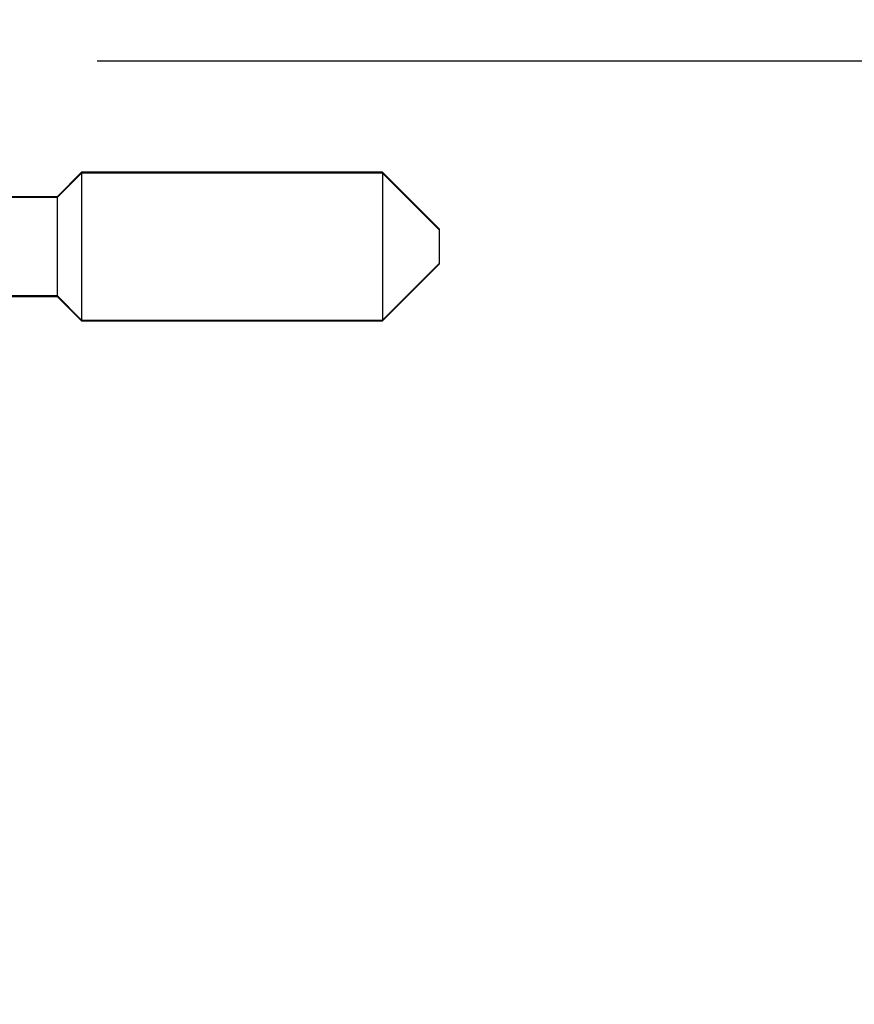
# Model space of a CAD drawing. Header units: inches. Extents: x 0.2 to 16.8, y 0.1 to 10.8.
# Tile 39 of 50: x 7.164 to 7.716, y 7.248 to 7.898. Entities that reach past the tile are written whole.
import ezdxf

# ---------------------------------------------------------------- set-up
doc = ezdxf.new("R2010")
doc.units = ezdxf.units.IN
doc.header["$LTSCALE"] = 0.935
doc.header["$MEASUREMENT"] = 0
doc.layers.get('0').update_dxf_attribs({"linetype": 'CONTINUOUS'})
doc.layers.add('DIMENSIONS', color=7, linetype='CONTINUOUS')
doc.styles.get("Standard").update_dxf_attribs({"font": 'txt', "width": 0.8})
doc.dimstyles.new('DIMSTYLE_1', dxfattribs={"dimtxt": 0.125, "dimasz": 0.18, "dimexe": 0.18, "dimexo": 0.0625, "dimgap": 0.09, "dimtad": 0, "dimtih": 1, "dimtoh": 1, "dimdec": 3, "dimzin": 4, "dimdsep": 46, "dimtxsty": 'STANDARD', "dimblk": '_FILLED', "dimblk1": '_FILLED', "dimblk2": '_FILLED', "dimcen": 0.09, "dimadec": 0, "dimazin": 0, "dimtp": 0.01, "dimtm": 0.01, "dimtfac": 1, "dimtdec": 3, "dimtofl": 0, "dimtmove": 0, "dimatfit": 3, "dimldrblk": '_FILLED', "dimfxl": 1, "dimtolj": 1, "dimtzin": 4, "dimarcsym": 0})
doc.dimstyles.new('DIMSTYLE_2', dxfattribs={"dimtxt": 0.125, "dimasz": 0.18, "dimexe": 0.18, "dimexo": 0.0625, "dimgap": 0.09, "dimtad": 0, "dimtih": 1, "dimtoh": 1, "dimdec": 3, "dimzin": 4, "dimdsep": 46, "dimtxsty": 'STANDARD', "dimblk": '_FILLED', "dimblk1": '_FILLED', "dimblk2": '_FILLED', "dimcen": 0.09, "dimadec": 0, "dimazin": 0, "dimtp": 0.01, "dimtm": 0.01, "dimtfac": 1, "dimtdec": 3, "dimtofl": 0, "dimtmove": 0, "dimatfit": 3, "dimldrblk": '_FILLED', "dimfxl": 1, "dimtolj": 1, "dimtzin": 4, "dimarcsym": 0})

# ---------------------------------------------------------------- blocks, each defined once
blk = doc.blocks.new('_FILLED')
at = {"color": 0, "linetype": 'BYBLOCK'}
blk.add_solid([(0, 0), (-1, 0.1736), (-1, -0.1736)], dxfattribs=at)
blk = doc.blocks.new('*D12')
at = {"layer": 'DIMENSIONS', "color": 2, "linetype": 'CONTINUOUS'}
for p, q in [((7.21529, 7.87108), (8.31629, 7.87108)), ((8.19129, 7.87108), (8.19129, 5.36713)), ((8.19129, 2.80508), (8.19129, 5.11713)), ((7.21529, 2.80508), (8.31629, 2.80508))]:
    blk.add_line(p, q, dxfattribs=at)
at = {"layer": 'DIMENSIONS', "color": 2, "linetype": 'CONTINUOUS', "xscale": 0.18, "yscale": 0.18, "zscale": 0.18}
for p, rotation in [((8.19129, 7.87108), 90), ((8.19129, 2.80508), 270)]:
    blk.add_blockref('_FILLED', p, dxfattribs=dict(at, rotation=rotation))
at = {"layer": 'DIMENSIONS', "color": 2, "linetype": 'CONTINUOUS', "width": 0.8}
for s, p in [('[', (8.10379, 5.17963)), (']', (8.80379, 5.17963)), ('5.066', (7.47879, 5.17963)), ('128.68', (8.20379, 5.17963))]:
    blk.add_text(s, height=0.125, dxfattribs=at).set_placement(p)
blk = doc.blocks.new('*D15')
at = {"layer": 'DIMENSIONS', "color": 2, "linetype": 'CONTINUOUS'}
blk.add_line((7.15279, 7.93358), (7.15279, 8.56483), dxfattribs=at)
at = {"layer": 'DIMENSIONS', "color": 2, "linetype": 'CONTINUOUS', "width": 0.8}
for s, p in [(']', (7.21529, 9.35233)), ('0', (7.21529, 9.25233)), ('[', (7.21529, 9.15233)), ('.000', (7.21529, 8.62733))]:
    blk.add_text(s, height=0.125, rotation=90, dxfattribs=at).set_placement(p)

msp = doc.modelspace()

# ---------------------------------------------------------------- linework, layer by layer
at = {"color": 6, "linetype": 'CONTINUOUS'}
for p, q in [((7.20507, 7.79741), (7.18893, 7.78127)), ((7.40389, 7.79741), (7.20507, 7.79741)), ((7.20507, 7.79685), (7.20507, 7.7974)), ((7.44129, 7.76001), (7.40389, 7.79741)), ((7.40389, 7.79685), (7.40389, 7.7974)), ((7.18893, 7.78127), (6.86082, 7.78127)), ((7.18893, 7.78071), (7.18893, 7.78126)), ((7.44129, 7.76001), (7.44129, 7.75945)), ((7.40389, 7.69977), (7.44129, 7.73718)), ((6.86082, 7.71592), (7.18893, 7.71592)), ((7.18893, 7.71592), (7.20507, 7.69977)), ((7.20507, 7.69977), (7.40389, 7.69977))]:
    msp.add_line(p, q, dxfattribs=at)
at = {"color": 7, "linetype": 'CONTINUOUS'}
for p, q in [((7.20507, 7.79685), (7.18893, 7.78071)), ((7.20507, 7.79685), (7.20507, 7.69921)), ((7.40389, 7.79685), (7.20507, 7.79685)), ((7.40389, 7.79685), (7.40389, 7.69921)), ((7.44129, 7.75945), (7.40389, 7.79685)), ((7.18893, 7.78071), (7.15279, 7.78071)), ((7.18893, 7.78071), (7.18893, 7.71535)), ((7.44129, 7.75945), (7.44129, 7.73661)), ((7.40389, 7.69921), (7.44129, 7.73661)), ((7.15279, 7.71535), (7.18893, 7.71535)), ((7.18893, 7.71535), (7.20507, 7.69921)), ((7.20507, 7.69921), (7.40389, 7.69921))]:
    msp.add_line(p, q, dxfattribs=at)

# ---------------------------------------------------------------- dimensions: what is measured, and where the dimension line sits
at = {"layer": 'DIMENSIONS', "color": 2, "linetype": 'CONTINUOUS'}
dim = msp.add_ordinate_dim(feature_location=(7.1527856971, 7.9335844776), offset=(0, 0.6312483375), dtype=1, origin=(7.1527856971, 7.8710844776), dimstyle='DIMSTYLE_1', dxfattribs=at)
dim.commit()
dim.dimension.update_dxf_attribs({"geometry": '*D15', "text_midpoint": (7.1527856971, 9.0398328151)})
dim = msp.add_linear_dim(base=(8.19129, 2.80508), p1=(7.21529, 7.87108), p2=(7.21529, 2.80508), angle=270, dimstyle='DIMSTYLE_2', dxfattribs=at)
dim.commit()
dim.dimension.update_dxf_attribs({"geometry": '*D12', "text_midpoint": (8.19129, 5.24213), "dimtype": 160})

doc.saveas('drawing.dxf')
